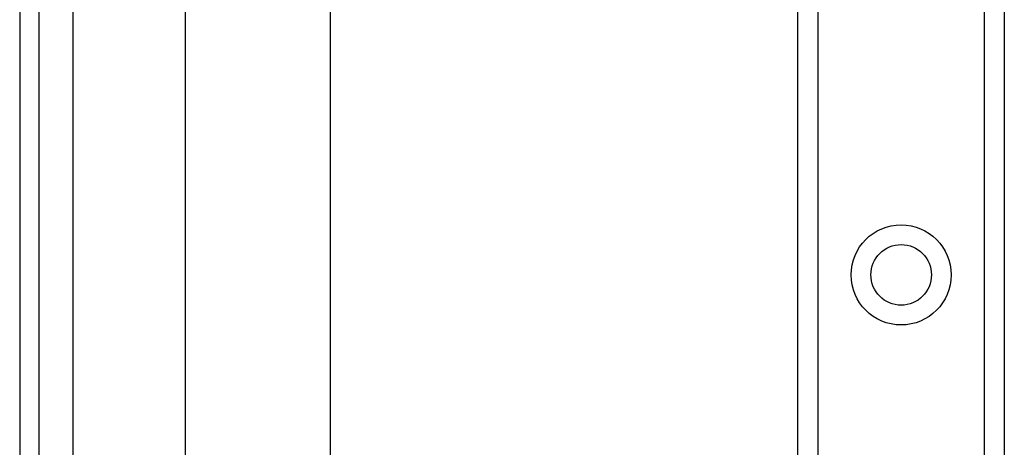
# Model space of a CAD drawing. Header units: inches. Extents: x 2.8 to 89.6, y 4.6 to 48.7.
# Tile 34 of 75: x 2.8 to 5.5, y 28.8 to 30. Entities that reach past the tile are written whole.
import ezdxf

# ---------------------------------------------------------------- set-up
doc = ezdxf.new("R2010")
doc.units = ezdxf.units.IN
doc.header["$MEASUREMENT"] = 0
doc.layers.add('Visible Edges(ANSI)', color=7, linetype='Continuous', lineweight=25)
doc.layers.add('Visible Tangent Edges(ANSI)', color=7, linetype='Continuous', lineweight=25)

msp = doc.modelspace()

# ---------------------------------------------------------------- linework, layer by layer
at = {"layer": 'Visible Edges(ANSI)'}
for p, q in [((2.8021, 34.6239), (2.8021, 11.1129)), ((2.8551, 11.1129), (2.8551, 34.6239)), ((4.9221, 12.207), (4.9221, 33.5298)), ((5.4841, 33.5298), (5.4841, 12.207)), ((3.2541, 15.5998), (3.2541, 30.137)), ((3.6478, 30.136), (3.6478, 15.6007))]:
    msp.add_line(p, q, dxfattribs=at)
msp.add_circle((5.2031, 29.266), 0.0825, dxfattribs=at)
at = {"layer": 'Visible Tangent Edges(ANSI)'}
for p, q in [((2.9481, 11.1129), (2.9481, 34.6239)), ((4.976, 33.5298), (4.976, 12.207)), ((5.4303, 12.207), (5.4303, 33.5298))]:
    msp.add_line(p, q, dxfattribs=at)
msp.add_circle((5.2031, 29.266), 0.1363, dxfattribs=at)

doc.saveas('drawing.dxf')
